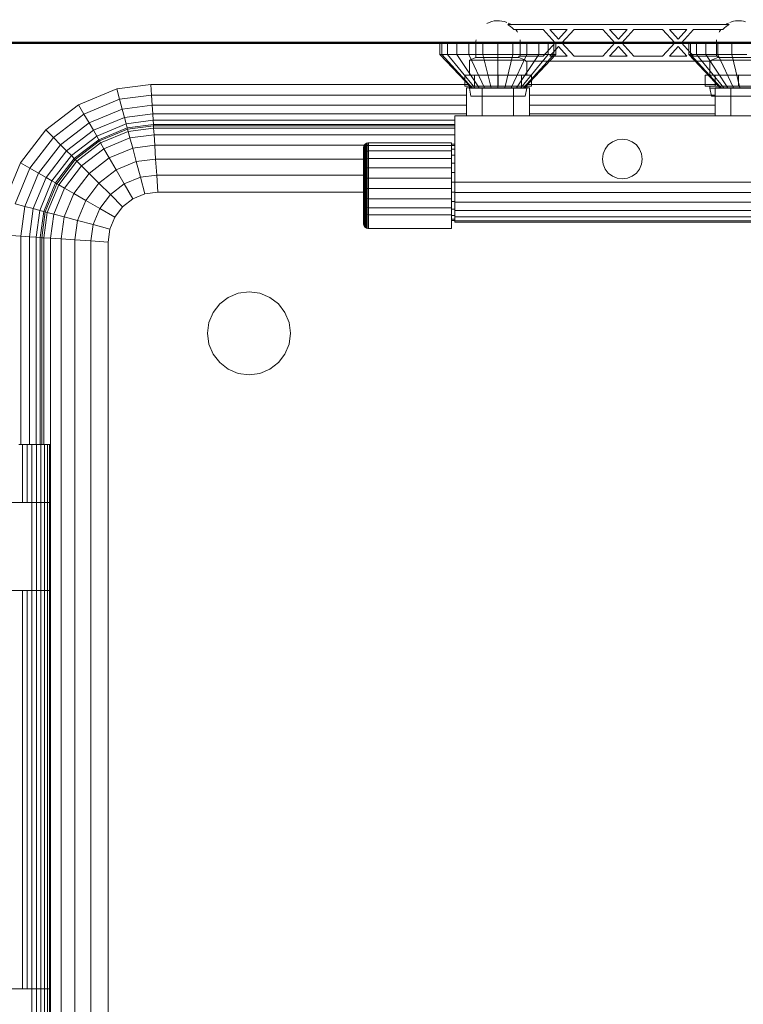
# Model space of a CAD drawing. Header units: millimetres. Extents: x 106 to 24511, y 2709 to 39091.
# Tile 29 of 87: x 10867 to 11303, y 36928 to 37522. Entities that reach past the tile are written whole.
import ezdxf

# ---------------------------------------------------------------- set-up
doc = ezdxf.new("R2010")
doc.units = ezdxf.units.MM
for name, color, linetype, lineweight in [('A-PART-____-MCUT', 2, 'Continuous', 50), ('A-PART-____-OTLN', 2, 'Continuous', 20), ('A-WALL-____-MCUT', 113, 'Continuous', 50), ('A-WALL-____-OTLN', 113, 'Continuous', 20), ('M-EQPM-____-OTLN', 50, 'Continuous', 20)]:
    doc.layers.add(name, color=color, linetype=linetype, lineweight=lineweight)

# ---------------------------------------------------------------- blocks, each defined once
blk = doc.blocks.new('Прямая форма - V line-612885-В_Этаж 03_Вентиляция')
at = {"layer": 'M-EQPM-____-OTLN', "color": 253}
for p, q in [((-160, 450), (-160, 443)), ((-158.81, 450), (-158.81, 443)), ((-155.31, 450), (-155.31, 443)), ((-149.75, 450), (-149.75, 443)), ((-142.5, 450), (-142.5, 443)), ((-134.06, 450), (-134.06, 443)), ((-125, 450), (-125, 443)), ((-115.94, 450), (-115.94, 443)), ((-107.5, 450), (-107.5, 443)), ((-100.25, 450), (-100.25, 443)), ((-94.69, 450), (-94.69, 443)), ((-91.19, 450), (-91.19, 443)), ((-90, 443), (-90, 450)), ((-10, 450), (-10, 443)), ((-8.81, 443), (-8.81, 450)), ((-5.31, 443), (-5.31, 450)), ((0.25, 443), (0.25, 450)), ((7.5, 443), (7.5, 450)), ((15.94, 443), (15.94, 450)), ((-158.81, 443), (-160, 443)), ((-160, 443), (-141, 423)), ((-155.31, 443), (-158.81, 443)), ((-158.81, 443), (-140.45, 423)), ((-149.75, 443), (-155.31, 443)), ((-155.31, 443), (-138.86, 423)), ((-142.5, 443), (-149.75, 443)), ((-149.75, 443), (-136.31, 423)), ((-134.06, 443), (-142.5, 443)), ((-142.5, 443), (-133, 423)), ((-125, 443), (-134.06, 443)), ((-134.06, 443), (-129.14, 423)), ((-115.94, 443), (-125, 443)), ((-125, 443), (-125, 423)), ((-115.94, 443), (-120.86, 423)), ((-107.5, 443), (-117, 423)), ((-107.5, 443), (-115.94, 443)), ((-100.25, 443), (-113.69, 423)), ((-94.69, 443), (-111.14, 423)), ((-91.19, 443), (-109.55, 423)), ((-109, 423), (-90, 443)), ((-100.25, 443), (-107.5, 443)), ((-94.69, 443), (-100.25, 443)), ((-91.19, 443), (-94.69, 443)), ((-90, 443), (-91.19, 443)), ((-8.81, 443), (-10, 443)), ((-10, 443), (9, 423)), ((9.55, 423), (-8.81, 443)), ((-5.31, 443), (-8.81, 443)), ((11.14, 423), (-5.31, 443)), ((0.25, 443), (-5.31, 443)), ((13.69, 423), (0.25, 443)), ((7.5, 443), (0.25, 443)), ((15.94, 443), (7.5, 443)), ((7.5, 443), (17, 423)), ((25, 443), (15.94, 443)), ((15.94, 443), (20.86, 423)), ((-377.78, 412.76), (-354.73, 422.3)), ((-354.73, 422.3), (-334.26, 425)), ((-353.04, 416), (-354.73, 422.3)), ((-334.26, 425), (-142.9, 425)), ((-333.84, 418.53), (-334.26, 425)), ((-144, 423), (-134.5, 423)), ((-144, 406), (-144, 423)), ((-134.5, 423), (-115.5, 423)), ((-134.5, 423), (-134.5, 406)), ((-106, 423), (-115.5, 423)), ((-115.5, 423), (-115.5, 406)), ((-107.1, 425), (7.1, 425)), ((-106, 406), (-106, 423)), ((6, 423), (6, 406)), ((15.5, 423), (6, 423)), ((15.5, 406), (15.5, 423)), ((34.5, 423), (15.5, 423)), ((-374.52, 407.11), (-353.04, 416)), ((-353.04, 416), (-333.84, 418.53)), ((-351.47, 410.13), (-353.04, 416)), ((-333.84, 418.53), (-144, 418.53)), ((-333.44, 412.5), (-333.84, 418.53)), ((-106, 418.53), (6, 418.53)), ((-397.57, 397.57), (-377.78, 412.76)), ((-374.52, 407.11), (-377.78, 412.76)), ((-371.48, 401.84), (-351.47, 410.13)), ((-351.47, 410.13), (-333.44, 412.5)), ((-350.12, 405.08), (-351.47, 410.13)), ((-333.44, 412.5), (-144, 412.5)), ((-333.1, 407.32), (-333.44, 412.5)), ((-106, 412.5), (6, 412.5)), ((-392.96, 392.96), (-374.52, 407.11)), ((-371.48, 401.84), (-374.52, 407.11)), ((-368.87, 397.32), (-350.12, 405.08)), ((-350.12, 405.08), (-333.1, 407.32)), ((-349.08, 401.21), (-350.12, 405.08)), ((-333.1, 407.32), (-144, 407.32)), ((-332.84, 403.35), (-333.1, 407.32)), ((-151, 406), (-151, 366)), ((51, 406), (-151, 406)), ((-106, 407.32), (6, 407.32)), ((-412.76, 377.78), (-397.57, 397.57)), ((-392.96, 392.96), (-397.57, 397.57)), ((-388.66, 388.66), (-371.48, 401.84)), ((-368.87, 397.32), (-371.48, 401.84)), ((-349.08, 401.21), (-366.86, 393.85)), ((-348.43, 398.78), (-365.6, 391.66)), ((-348.21, 397.95), (-365.17, 390.92)), ((-332.84, 403.35), (-349.08, 401.21)), ((-348.43, 398.78), (-349.08, 401.21)), ((-332.68, 400.85), (-348.43, 398.78)), ((-348.21, 397.95), (-348.43, 398.78)), ((-332.62, 400), (-348.21, 397.95)), ((-347.85, 396.62), (-348.21, 397.95)), ((-347.85, 396.62), (-332.53, 398.64)), ((-332.68, 400.85), (-332.84, 403.35)), ((-332.84, 403.35), (-151, 403.35)), ((-332.62, 400), (-332.68, 400.85)), ((-151, 400.85), (-332.68, 400.85)), ((-332.53, 398.64), (-332.62, 400)), ((-151, 400), (-332.62, 400)), ((-332.27, 394.64), (-332.53, 398.64)), ((-332.53, 398.64), (-151, 398.64)), ((-407.11, 374.52), (-392.96, 392.96)), ((-388.66, 388.66), (-392.96, 392.96)), ((-368.87, 397.32), (-384.96, 384.96)), ((-366.86, 393.85), (-382.13, 382.13)), ((-365.6, 391.66), (-380.35, 380.35)), ((-366.86, 393.85), (-368.87, 397.32)), ((-365.6, 391.66), (-366.86, 393.85)), ((-365.17, 390.92), (-365.6, 391.66)), ((-364.49, 389.73), (-347.85, 396.62)), ((-362.47, 386.24), (-346.81, 392.73)), ((-346.81, 392.73), (-347.85, 396.62)), ((-346.81, 392.73), (-332.27, 394.64)), ((-345.15, 386.53), (-346.81, 392.73)), ((-331.85, 388.28), (-332.27, 394.64)), ((-332.27, 394.64), (-151, 394.64)), ((-53.11, 391.59), (-50, 392)), ((-50, 392), (-46.89, 391.59)), ((-401.84, 371.48), (-388.66, 388.66)), ((-384.96, 384.96), (-388.66, 388.66)), ((-365.17, 390.92), (-379.74, 379.74)), ((-378.77, 378.77), (-364.49, 389.73)), ((-375.92, 375.92), (-362.47, 386.24)), ((-364.49, 389.73), (-365.17, 390.92)), ((-362.47, 386.24), (-364.49, 389.73)), ((-359.26, 380.69), (-362.47, 386.24)), ((-359.26, 380.69), (-345.15, 386.53)), ((-345.15, 386.53), (-331.85, 388.28)), ((-342.99, 378.46), (-345.15, 386.53)), ((-331.85, 388.28), (-331.31, 380)), ((-203, 388.28), (-331.85, 388.28)), ((-206, 386.79), (-205.97, 387.18)), ((-206, 386.79), (-205.97, 387.18)), ((-206, 385.32), (-206, 386.79)), ((-206, 386.79), (-206, 385.32)), ((-205.97, 387.18), (-205.77, 387.94)), ((-205.97, 387.18), (-205.77, 387.94)), ((-205.97, 385.68), (-205.97, 387.18)), ((-205.97, 387.18), (-205.97, 385.68)), ((-205.97, 385.68), (-205.77, 386.39)), ((-205.97, 385.68), (-205.77, 386.39)), ((-205.77, 387.94), (-205.38, 388.61)), ((-205.77, 387.94), (-205.38, 388.61)), ((-205.77, 386.39), (-205.77, 387.94)), ((-205.77, 387.94), (-205.77, 386.39)), ((-205.77, 386.39), (-205.38, 387.02)), ((-205.77, 386.39), (-205.38, 387.02)), ((-205.77, 383.4), (-205.77, 386.39)), ((-205.77, 386.39), (-205.77, 383.4)), ((-205.38, 388.61), (-204.83, 389.17)), ((-205.38, 388.61), (-204.83, 389.17)), ((-205.38, 387.02), (-205.38, 388.61)), ((-205.38, 388.61), (-205.38, 387.02)), ((-205.38, 387.02), (-204.83, 387.53)), ((-205.38, 387.02), (-205.38, 383.94)), ((-204.83, 389.17), (-204.15, 389.56)), ((-204.83, 389.17), (-204.15, 389.56)), ((-204.83, 387.53), (-204.83, 389.17)), ((-204.83, 389.17), (-204.83, 387.53)), ((-204.83, 387.53), (-204.15, 387.9)), ((-204.83, 387.53), (-204.83, 384.38)), ((-204.15, 389.56), (-203.39, 389.76)), ((-204.15, 389.56), (-203.39, 389.76)), ((-204.15, 387.9), (-204.15, 389.56)), ((-204.15, 389.56), (-204.15, 387.9)), ((-204.15, 387.9), (-203.39, 388.09)), ((-204.15, 387.9), (-204.15, 384.69)), ((-203.39, 389.76), (-203, 389.79)), ((-203.39, 389.76), (-203, 389.79)), ((-203.39, 388.09), (-203.39, 389.76)), ((-203.39, 389.76), (-203.39, 388.09)), ((-203.39, 388.09), (-203, 388.11)), ((-203.39, 388.09), (-203, 388.11)), ((-203.39, 388.09), (-203.39, 384.85)), ((-203, 389.79), (-153, 389.79)), ((-203, 389.79), (-203, 388.11)), ((-203, 388.11), (-153, 388.11)), ((-203, 388.11), (-203, 384.87)), ((-153, 389.79), (-153, 388.11)), ((-153, 389), (-151, 389)), ((-153, 388.22), (-151, 388.22)), ((-153, 388.11), (-153, 384.87)), ((-153, 385.92), (-151, 385.92)), ((-61.59, 383.11), (-60.39, 386)), ((-60.39, 386), (-58.49, 388.49)), ((-58.49, 388.49), (-56, 390.39)), ((-56, 390.39), (-53.11, 391.59)), ((-46.89, 391.59), (-44, 390.39)), ((-44, 390.39), (-41.51, 388.49)), ((-41.51, 388.49), (-39.61, 386)), ((-39.61, 386), (-38.41, 383.11)), ((-384.96, 384.96), (-397.32, 368.87)), ((-382.13, 382.13), (-393.85, 366.86)), ((-380.35, 380.35), (-391.66, 365.6)), ((-382.13, 382.13), (-384.96, 384.96)), ((-380.35, 380.35), (-382.13, 382.13)), ((-379.74, 379.74), (-380.35, 380.35)), ((-371.39, 371.39), (-359.26, 380.69)), ((-355.09, 373.45), (-359.26, 380.69)), ((-331.31, 380), (-342.99, 378.46)), ((-331.31, 380), (-330.68, 370.35)), ((-205.77, 380), (-331.31, 380)), ((-206, 385.32), (-205.97, 385.68)), ((-206, 385.32), (-205.97, 385.68)), ((-206, 382.49), (-206, 385.32)), ((-206, 385.32), (-206, 382.49)), ((-206, 382.49), (-205.97, 382.8)), ((-206, 382.49), (-205.97, 382.8)), ((-206, 378.5), (-206, 382.49)), ((-206, 382.49), (-206, 378.5)), ((-205.97, 382.8), (-205.97, 385.68)), ((-205.97, 385.68), (-205.97, 382.8)), ((-205.97, 382.8), (-205.77, 383.4)), ((-205.97, 382.8), (-205.77, 383.4)), ((-205.97, 378.73), (-205.97, 382.8)), ((-205.97, 382.8), (-205.97, 378.73)), ((-205.77, 383.4), (-205.38, 383.94)), ((-205.77, 383.4), (-205.77, 379.19)), ((-205.38, 383.94), (-204.83, 384.38)), ((-205.38, 383.94), (-205.38, 379.6)), ((-205.38, 379.6), (-204.83, 379.93)), ((-204.83, 384.38), (-204.15, 384.69)), ((-204.83, 384.38), (-204.83, 379.93)), ((-204.83, 379.93), (-204.15, 380.17)), ((-204.83, 379.93), (-204.83, 374.5)), ((-204.15, 384.69), (-203.39, 384.85)), ((-204.15, 384.69), (-204.15, 380.17)), ((-204.15, 380.17), (-203.39, 380.29)), ((-204.15, 380.17), (-204.15, 374.64)), ((-203.39, 384.85), (-203, 384.87)), ((-203.39, 384.85), (-203.39, 380.29)), ((-203.39, 380.29), (-203, 380.3)), ((-203.39, 380.29), (-203.39, 374.71)), ((-203, 384.87), (-153, 384.87)), ((-203, 384.87), (-203, 380.3)), ((-203, 380.3), (-153, 380.3)), ((-203, 380.3), (-203, 374.72)), ((-153, 384.87), (-153, 380.3)), ((-153, 382.26), (-151, 382.26)), ((-153, 380.3), (-153, 374.72)), ((-62, 380), (-61.59, 383.11)), ((-61.59, 376.89), (-62, 380)), ((-38.41, 383.11), (-38, 380)), ((-38, 380), (-38.41, 376.89)), ((-422.3, 354.73), (-412.76, 377.78)), ((-416, 353.04), (-407.11, 374.52)), ((-407.11, 374.52), (-412.76, 377.78)), ((-401.84, 371.48), (-407.11, 374.52)), ((-379.74, 379.74), (-390.92, 365.17)), ((-389.73, 364.49), (-378.77, 378.77)), ((-386.24, 362.47), (-375.92, 375.92)), ((-378.77, 378.77), (-379.74, 379.74)), ((-375.92, 375.92), (-378.77, 378.77)), ((-371.39, 371.39), (-375.92, 375.92)), ((-342.99, 378.46), (-355.09, 373.45)), ((-342.99, 378.46), (-340.47, 369.06)), ((-206, 378.5), (-205.97, 378.73)), ((-206, 378.5), (-205.97, 378.73)), ((-206, 373.62), (-206, 378.5)), ((-206, 378.5), (-206, 373.62)), ((-205.97, 378.73), (-205.77, 379.19)), ((-205.97, 378.73), (-205.77, 379.19)), ((-205.97, 373.77), (-205.97, 378.73)), ((-205.97, 378.73), (-205.97, 373.77)), ((-205.97, 373.77), (-205.77, 374.04)), ((-205.97, 373.77), (-205.77, 374.04)), ((-205.77, 379.19), (-205.38, 379.6)), ((-205.77, 379.19), (-205.77, 374.04)), ((-205.77, 374.04), (-205.38, 374.29)), ((-205.77, 374.04), (-205.77, 368.33)), ((-205.38, 379.6), (-205.38, 374.29)), ((-205.38, 374.29), (-204.83, 374.5)), ((-205.38, 374.29), (-205.38, 368.41)), ((-204.83, 374.5), (-204.15, 374.64)), ((-204.83, 374.5), (-204.83, 368.46)), ((-204.15, 374.64), (-203.39, 374.71)), ((-204.15, 374.64), (-204.15, 368.51)), ((-203.39, 374.71), (-203, 374.72)), ((-203.39, 374.71), (-203.39, 368.53)), ((-203, 374.72), (-153, 374.72)), ((-203, 374.72), (-203, 368.53)), ((-153, 377.5), (-151, 377.5)), ((-153, 374.72), (-153, 368.53)), ((-60.39, 374), (-61.59, 376.89)), ((-58.49, 371.51), (-60.39, 374)), ((-39.61, 374), (-41.51, 371.51)), ((-38.41, 376.89), (-39.61, 374)), ((-401.84, 371.48), (-410.13, 351.47)), ((-397.32, 368.87), (-405.08, 350.12)), ((-397.32, 368.87), (-401.84, 371.48)), ((-393.85, 366.86), (-397.32, 368.87)), ((-380.69, 359.26), (-371.39, 371.39)), ((-365.48, 365.48), (-371.39, 371.39)), ((-365.48, 365.48), (-355.09, 373.45)), ((-355.09, 373.45), (-350.22, 365.02)), ((-340.47, 369.06), (-350.22, 365.02)), ((-330.68, 370.35), (-340.47, 369.06)), ((-340.47, 369.06), (-337.76, 358.98)), ((-330.68, 370.35), (-330, 360)), ((-205.77, 370.35), (-330.68, 370.35)), ((-206, 373.62), (-205.97, 373.77)), ((-206, 373.62), (-205.97, 373.77)), ((-206, 368.21), (-206, 373.62)), ((-206, 373.62), (-206, 368.21)), ((-206, 368.21), (-205.97, 368.25)), ((-206, 368.21), (-205.97, 368.25)), ((-206, 362.64), (-206, 368.21)), ((-206, 368.21), (-206, 362.64)), ((-205.97, 368.25), (-205.97, 373.77)), ((-205.97, 373.77), (-205.97, 368.25)), ((-205.97, 368.25), (-205.77, 368.33)), ((-205.97, 368.25), (-205.77, 368.33)), ((-205.97, 362.58), (-205.97, 368.25)), ((-205.97, 368.25), (-205.97, 362.58)), ((-205.77, 368.33), (-205.38, 368.41)), ((-205.77, 368.33), (-205.77, 362.46)), ((-205.38, 368.41), (-204.83, 368.46)), ((-205.38, 368.41), (-205.38, 362.35)), ((-204.83, 368.46), (-204.15, 368.51)), ((-204.83, 368.46), (-204.83, 362.26)), ((-204.15, 368.51), (-203.39, 368.53)), ((-204.15, 368.51), (-204.15, 362.2)), ((-203.39, 368.53), (-203, 368.53)), ((-203.39, 368.53), (-203.39, 362.16)), ((-203, 368.53), (-153, 368.53)), ((-203, 368.53), (-203, 362.16)), ((-153, 371.95), (-151, 371.95)), ((-153, 368.53), (-153, 362.16)), ((-56, 369.61), (-58.49, 371.51)), ((-53.11, 368.41), (-56, 369.61)), ((-50, 368), (-53.11, 368.41)), ((-46.89, 368.41), (-50, 368)), ((-44, 369.61), (-46.89, 368.41)), ((-41.51, 371.51), (-44, 369.61)), ((-393.85, 366.86), (-401.21, 349.08)), ((-391.66, 365.6), (-398.78, 348.43)), ((-390.92, 365.17), (-397.95, 348.21)), ((-396.62, 347.85), (-389.73, 364.49)), ((-391.66, 365.6), (-393.85, 366.86)), ((-392.73, 346.81), (-386.24, 362.47)), ((-390.92, 365.17), (-391.66, 365.6)), ((-389.73, 364.49), (-390.92, 365.17)), ((-386.24, 362.47), (-389.73, 364.49)), ((-380.69, 359.26), (-386.24, 362.47)), ((-373.45, 355.09), (-365.48, 365.48)), ((-358.6, 358.6), (-365.48, 365.48)), ((-350.22, 365.02), (-358.6, 358.6)), ((-350.22, 365.02), (-345, 355.98)), ((-205.97, 362.58), (-206, 362.64)), ((-206, 362.64), (-206, 357.31)), ((-206, 357.31), (-206, 362.64)), ((-206, 362.64), (-205.97, 362.58)), ((-205.77, 362.46), (-205.97, 362.58)), ((-205.97, 362.58), (-205.97, 357.15)), ((-205.97, 357.15), (-205.97, 362.58)), ((-205.97, 362.58), (-205.77, 362.46)), ((-205.38, 362.35), (-205.77, 362.46)), ((-205.77, 362.46), (-205.77, 356.83)), ((-204.83, 362.26), (-205.38, 362.35)), ((-205.38, 362.35), (-205.38, 356.55)), ((-204.15, 362.2), (-204.83, 362.26)), ((-204.83, 362.26), (-204.83, 356.32)), ((-203.39, 362.16), (-204.15, 362.2)), ((-204.15, 362.2), (-204.15, 356.15)), ((-203, 362.16), (-203.39, 362.16)), ((-203.39, 362.16), (-203.39, 356.07)), ((-153, 362.16), (-203, 362.16)), ((-203, 362.16), (-203, 356.06)), ((-153, 366), (-151, 366)), ((-153, 362.16), (-153, 356.06)), ((-151, 366), (51, 366)), ((-151, 359.79), (-151, 366)), ((-386.53, 345.15), (-380.69, 359.26)), ((-373.45, 355.09), (-380.69, 359.26)), ((-358.6, 358.6), (-365.02, 350.22)), ((-358.6, 358.6), (-351.21, 351.21)), ((-337.76, 358.98), (-345, 355.98)), ((-337.76, 358.98), (-345, 355.98)), ((-330, 360), (-337.76, 358.98)), ((-330, 360), (-337.76, 358.98)), ((-205.77, 360), (-330, 360)), ((-205.77, 360), (-330, 360)), ((-206, 357.31), (-205.97, 357.15)), ((-206, 357.31), (-206, 352.59)), ((-206, 352.59), (-206, 357.31)), ((-206, 357.31), (-205.97, 357.15)), ((-205.97, 357.15), (-205.77, 356.83)), ((-205.97, 357.15), (-205.97, 352.34)), ((-205.97, 352.34), (-205.97, 357.15)), ((-205.97, 357.15), (-205.77, 356.83)), ((-205.77, 356.83), (-205.38, 356.55)), ((-205.77, 356.83), (-205.77, 351.85)), ((-205.38, 356.55), (-204.83, 356.32)), ((-205.38, 356.55), (-205.38, 351.41)), ((-204.83, 356.32), (-204.15, 356.15)), ((-204.83, 356.32), (-204.83, 351.06)), ((-204.15, 356.15), (-203.39, 356.07)), ((-204.15, 356.15), (-204.15, 350.8)), ((-203.39, 356.07), (-203, 356.06)), ((-203.39, 356.07), (-203.39, 350.67)), ((-203, 356.06), (-153, 356.06)), ((-203, 356.06), (-203, 350.66)), ((-153, 360.05), (-151, 360.05)), ((-153, 356.06), (-153, 350.66)), ((-151, 354), (-151, 359.79)), ((-151, 359.79), (51, 359.79)), ((-410.13, 351.47), (-416, 353.04)), ((-410.13, 351.47), (-412.5, 333.44)), ((-405.08, 350.12), (-410.13, 351.47)), ((-405.08, 350.12), (-407.32, 333.1)), ((-401.21, 349.08), (-405.08, 350.12)), ((-378.46, 342.99), (-373.45, 355.09)), ((-365.02, 350.22), (-373.45, 355.09)), ((-369.06, 340.47), (-365.02, 350.22)), ((-365.02, 350.22), (-355.98, 345)), ((-351.21, 351.21), (-355.98, 345)), ((-351.21, 351.21), (-355.98, 345)), ((-345, 355.98), (-351.21, 351.21)), ((-345, 355.98), (-351.21, 351.21)), ((-206, 352.59), (-205.97, 352.34)), ((-206, 352.59), (-206, 348.68)), ((-206, 348.68), (-206, 352.59)), ((-206, 352.59), (-205.97, 352.34)), ((-205.97, 352.34), (-205.77, 351.85)), ((-205.97, 352.34), (-205.97, 348.38)), ((-205.97, 348.38), (-205.97, 352.34)), ((-205.97, 352.34), (-205.77, 351.85)), ((-205.77, 351.85), (-205.38, 351.41)), ((-205.77, 351.85), (-205.77, 347.79)), ((-205.38, 351.41), (-204.83, 351.06)), ((-205.38, 351.41), (-205.38, 347.26)), ((-204.83, 351.06), (-204.15, 350.8)), ((-204.83, 351.06), (-204.83, 346.82)), ((-204.15, 350.8), (-203.39, 350.67)), ((-204.15, 350.8), (-204.15, 346.52)), ((-203.39, 350.67), (-203, 350.66)), ((-203.39, 350.67), (-203.39, 346.36)), ((-203, 350.66), (-153, 350.66)), ((-203, 350.66), (-203, 346.34)), ((-153, 354.5), (-151, 354.5)), ((-153, 350.66), (-153, 346.34)), ((-151, 349.03), (-151, 354)), ((51, 354), (-151, 354)), ((-401.21, 349.08), (-403.35, 332.84)), ((-398.78, 348.43), (-401.21, 349.08)), ((-398.78, 348.43), (-400.85, 332.68)), ((-397.95, 348.21), (-400, 332.62)), ((-397.95, 348.21), (-398.78, 348.43)), ((-398.64, 332.53), (-396.62, 347.85)), ((-396.62, 347.85), (-397.95, 348.21)), ((-392.73, 346.81), (-396.62, 347.85)), ((-394.64, 332.27), (-392.73, 346.81)), ((-386.53, 345.15), (-392.73, 346.81)), ((-388.28, 331.85), (-386.53, 345.15)), ((-378.46, 342.99), (-386.53, 345.15)), ((-355.98, 345), (-358.98, 337.76)), ((-355.98, 345), (-358.98, 337.76)), ((-206, 348.68), (-205.97, 348.38)), ((-206, 348.68), (-205.97, 348.38)), ((-205.97, 348.38), (-205.77, 347.79)), ((-205.97, 348.38), (-205.97, 340.69)), ((-205.77, 347.79), (-205.38, 347.26)), ((-205.77, 347.79), (-205.77, 339.93)), ((-205.38, 347.26), (-204.83, 346.82)), ((-205.38, 347.26), (-205.38, 339.25)), ((-204.83, 346.82), (-204.15, 346.52)), ((-204.83, 346.82), (-204.83, 338.7)), ((-204.15, 346.52), (-203.39, 346.36)), ((-204.15, 346.52), (-204.15, 338.31)), ((-203.39, 346.36), (-203, 346.34)), ((-203.39, 346.36), (-203.39, 338.11)), ((-203, 346.34), (-153, 346.34)), ((-203, 346.34), (-203, 338.08)), ((-153, 349.74), (-151, 349.74)), ((-153, 346.34), (-153, 338.08)), ((-153, 346.08), (-151, 346.08)), ((-151, 345.22), (-151, 349.03)), ((51, 349.03), (-151, 349.03)), ((-151, 342.82), (-151, 345.22)), ((51, 345.22), (-151, 345.22)), ((-380, 331.31), (-378.46, 342.99)), ((-369.06, 340.47), (-378.46, 342.99)), ((-370.35, 330.68), (-369.06, 340.47)), ((-358.98, 337.76), (-369.06, 340.47)), ((-205.97, 340.69), (-205.77, 339.93)), ((-205.77, 339.93), (-205.38, 339.25)), ((-205.38, 339.25), (-204.83, 338.7)), ((-204.83, 338.7), (-204.15, 338.31)), ((-204.15, 338.31), (-203.39, 338.11)), ((-153, 343.78), (-151, 343.78)), ((-153, 343), (-151, 343)), ((-151, 342), (-151, 342.82)), ((51, 342.82), (-151, 342.82)), ((51, 342), (-151, 342)), ((-412.5, 333.44), (-418.53, 333.84)), ((-407.32, 333.1), (-412.5, 333.44)), ((-412.5, 333.44), (-412.5, 208)), ((-403.35, 332.84), (-407.32, 333.1)), ((-407.32, 333.1), (-407.32, 208)), ((-400.85, 332.68), (-403.35, 332.84)), ((-403.35, 332.84), (-403.35, 208)), ((-400, 332.62), (-400.85, 332.68)), ((-400.85, 332.68), (-400.85, 208)), ((-398.64, 332.53), (-400, 332.62)), ((-400, 332.62), (-400, 208)), ((-398.64, 208), (-398.64, 332.53)), ((-394.64, 332.27), (-398.64, 332.53)), ((-358.98, 337.76), (-360, 330)), ((-358.98, 337.76), (-360, 330)), ((-203.39, 338.11), (-203, 338.08)), ((-203, 338.08), (-153, 338.08)), ((-394.64, -332.27), (-394.64, 332.27)), ((-388.28, 331.85), (-394.64, 332.27)), ((-388.28, -331.85), (-388.28, 331.85)), ((-380, 331.31), (-388.28, 331.85)), ((-380, -331.31), (-380, 331.31)), ((-370.35, 330.68), (-380, 331.31)), ((-370.35, -330.68), (-370.35, 330.68)), ((-360, 330), (-370.35, 330.68)), ((-360, -330), (-360, 330)), ((-360, 330), (-360, 0)), ((-287.5, 296.65), (-281.47, 299.15)), ((-281.47, 299.15), (-275, 300)), ((-275, 300), (-268.53, 299.15)), ((-268.53, 299.15), (-262.5, 296.65)), ((-296.65, 287.5), (-292.68, 292.68)), ((-292.68, 292.68), (-287.5, 296.65)), ((-262.5, 296.65), (-257.32, 292.68)), ((-257.32, 292.68), (-253.35, 287.5)), ((-299.15, 281.47), (-296.65, 287.5)), ((-253.35, 287.5), (-250.85, 281.47)), ((-300, 275), (-299.15, 281.47)), ((-250.85, 281.47), (-250, 275)), ((-299.15, 268.53), (-300, 275)), ((-250, 275), (-250.85, 268.53)), ((-296.65, 262.5), (-299.15, 268.53)), ((-250.85, 268.53), (-253.35, 262.5)), ((-292.68, 257.32), (-296.65, 262.5)), ((-253.35, 262.5), (-257.32, 257.32)), ((-287.5, 253.35), (-292.68, 257.32)), ((-257.32, 257.32), (-262.5, 253.35)), ((-281.47, 250.85), (-287.5, 253.35)), ((-275, 250), (-281.47, 250.85)), ((-268.53, 250.85), (-275, 250)), ((-262.5, 253.35), (-268.53, 250.85)), ((-413.78, 208), (-411.5, 208)), ((-411.5, 208), (-408.85, 208)), ((-411.5, 173), (-411.5, 208)), ((-408.85, 208), (-406, 208)), ((-408.85, 173), (-408.85, 208)), ((-406, 208), (-403.15, 208)), ((-406, 173), (-406, 208)), ((-403.15, 208), (-400.5, 208)), ((-403.15, 173), (-403.15, 208)), ((-400.5, 208), (-398.22, 208)), ((-400.5, 173), (-400.5, 208)), ((-398.22, 208), (-396.47, 208)), ((-398.22, 173), (-398.22, 208)), ((-396.47, 208), (-395.37, 208)), ((-396.47, 173), (-396.47, 208)), ((-395.37, 208), (-395, 208)), ((-395.37, 173), (-395.37, 208)), ((-395, 173), (-395, 208)), ((-450, 173), (-406, 173)), ((-403.15, 173), (-406, 173)), ((-406, 173), (-403.15, 173)), ((-406, 120), (-406, 173)), ((-400.5, 173), (-403.15, 173)), ((-403.15, 173), (-400.5, 173)), ((-403.15, 120), (-403.15, 173)), ((-398.22, 173), (-400.5, 173)), ((-400.5, 173), (-398.22, 173)), ((-400.5, 120), (-400.5, 173)), ((-396.47, 173), (-398.22, 173)), ((-398.22, 173), (-396.47, 173)), ((-398.22, 120), (-398.22, 173)), ((-395.37, 173), (-396.47, 173)), ((-396.47, 173), (-395.37, 173)), ((-396.47, 120), (-396.47, 173)), ((-395, 173), (-395.37, 173)), ((-395.37, 173), (-395, 173)), ((-395.37, 120), (-395.37, 173)), ((-395, 120), (-395, 173)), ((-406, 120), (-450, 120)), ((-411.5, -120), (-411.5, 120)), ((-408.85, -120), (-408.85, 120)), ((-406, 120), (-403.15, 120)), ((-406, -120), (-406, 120)), ((-403.15, 120), (-406, 120)), ((-403.15, 120), (-400.5, 120)), ((-403.15, -120), (-403.15, 120)), ((-400.5, 120), (-403.15, 120)), ((-400.5, 120), (-398.22, 120)), ((-400.5, -120), (-400.5, 120)), ((-398.22, 120), (-400.5, 120)), ((-398.22, 120), (-396.47, 120)), ((-398.22, -120), (-398.22, 120)), ((-396.47, 120), (-398.22, 120)), ((-396.47, 120), (-395.37, 120)), ((-396.47, -120), (-396.47, 120)), ((-395.37, 120), (-396.47, 120)), ((-395.37, 120), (-395, 120)), ((-395.37, -120), (-395.37, 120)), ((-395, 120), (-395.37, 120)), ((-395, -120), (-395, 120)), ((-360, 0), (-360, -330)), ((-450, -120), (-406, -120)), ((-403.15, -120), (-406, -120)), ((-406, -120), (-403.15, -120)), ((-406, -173), (-406, -120)), ((-400.5, -120), (-403.15, -120)), ((-403.15, -120), (-400.5, -120)), ((-403.15, -173), (-403.15, -120)), ((-398.22, -120), (-400.5, -120)), ((-400.5, -120), (-398.22, -120)), ((-400.5, -173), (-400.5, -120)), ((-396.47, -120), (-398.22, -120)), ((-398.22, -120), (-396.47, -120)), ((-398.22, -173), (-398.22, -120)), ((-395.37, -120), (-396.47, -120)), ((-396.47, -120), (-395.37, -120)), ((-396.47, -173), (-396.47, -120)), ((-395, -120), (-395.37, -120)), ((-395.37, -120), (-395, -120)), ((-395.37, -173), (-395.37, -120)), ((-395, -173), (-395, -120))]:
    blk.add_line(p, q, dxfattribs=at)
blk = doc.blocks.new('Прямая форма - FU - 054-612886-В_Этаж 03_Вентиляция')
blk.add_blockref('Прямая форма - V line-612885-В_Этаж 03_Вентиляция', (0, 0))
blk = doc.blocks.new('Прямая форма - Masonry Block - Structural-613614-В_Этаж 03_Вентиляция')
at = {"layer": 'A-WALL-____-MCUT', "color": 9}
blk.add_line((4080, 400), (3475, 400), dxfattribs=at)
blk = doc.blocks.new('Прямая форма - SW - 004-613616-В_Этаж 03_Вентиляция')
blk.add_blockref('Прямая форма - Masonry Block - Structural-613614-В_Этаж 03_Вентиляция', (0, 0))
blk = doc.blocks.new('Family - Masonry Block - Structural-613622-В_Этаж 03_Вентиляция')
at = {"layer": 'A-PART-____-MCUT', "color": 9}
blk.add_line((4080, 400), (3475, 400), dxfattribs=at)
blk = doc.blocks.new('V line_ifc_RVT-1-В_Этаж 03_Вентиляция')
at = {"layer": 'A-PART-____-OTLN', "color": 253, "lineweight": 20, "rotation": 180}
blk.add_blockref('Family - Masonry Block - Structural-613622-В_Этаж 03_Вентиляция', (31503.24, 37907.63), dxfattribs=at)
at = {"layer": 'A-WALL-____-OTLN', "color": 253, "lineweight": 20, "rotation": 180}
blk.add_blockref('Прямая форма - SW - 004-613616-В_Этаж 03_Вентиляция', (31503.24, 37907.63), dxfattribs=at)
at = {"layer": 'M-EQPM-____-OTLN', "color": 253, "lineweight": 20}
blk.add_blockref('Прямая форма - FU - 054-612886-В_Этаж 03_Вентиляция', (27873.24, 37057.63), dxfattribs=at)
blk = doc.blocks.new('VTp_724_0 Водорозетка двойная - VTp_724_0-1560065-В_Этаж 03_Вентиляция')
at = {"layer": 'M-EQPM-____-OTLN'}
for p, q in [((66.71, 11), (-66.71, 11)), ((-62.98, 8), (-45.3, 8)), ((-45.3, 8), (-38.02, 0)), ((-36, 2.23), (-41.25, 8)), ((-41.25, 8), (-30.75, 8)), ((-30.75, 8), (-36, 2.23)), ((-33.98, 0), (-26.7, 8)), ((-26.7, 8), (-9.3, 8)), ((-9.3, 8), (-2.02, 0)), ((0, 2.23), (-5.25, 8)), ((-5.25, 8), (5.25, 8)), ((5.25, 8), (0, 2.23)), ((2.02, 0), (9.3, 8)), ((9.3, 8), (26.7, 8)), ((26.7, 8), (33.98, 0)), ((36, 2.23), (30.75, 8)), ((30.75, 8), (41.25, 8)), ((41.25, 8), (36, 2.23)), ((38.02, 0), (45.3, 8)), ((45.3, 8), (62.98, 8)), ((-85.9, 0), (-85.9, -8.8)), ((-59.1, -8), (-59.1, 0)), ((-38.02, 0), (-45.3, -8)), ((-26.7, -8), (-33.98, 0)), ((-2.02, 0), (-9.3, -8)), ((9.3, -8), (2.02, 0)), ((33.98, 0), (26.7, -8)), ((45.3, -8), (38.02, 0)), ((59.1, 0), (59.1, -8)), ((85.9, -8.8), (85.9, 0)), ((-41.25, -8), (-36, -2.23)), ((-36, -2.23), (-30.75, -8)), ((-5.25, -8), (0, -2.23)), ((0, -2.23), (5.25, -8)), ((30.75, -8), (36, -2.23)), ((36, -2.23), (41.25, -8)), ((-85.9, -8.8), (-89.75, -10.4)), ((-89.75, -10.4), (-89.75, -19.4)), ((-89.75, -10.4), (-55.99, -10.4)), ((-85.9, -8.8), (-60.07, -8.8)), ((-45.3, -8), (-60.07, -8)), ((-60.07, -8), (-60.07, -8.8)), ((-55.99, -10.4), (-55.99, -11)), ((-55.99, -11), (55.99, -11)), ((-55.25, -19.4), (-55.25, -11)), ((-30.75, -8), (-41.25, -8)), ((-9.3, -8), (-26.7, -8)), ((5.25, -8), (-5.25, -8)), ((26.7, -8), (9.3, -8)), ((41.25, -8), (30.75, -8)), ((60.07, -8), (45.3, -8)), ((55.25, -11), (55.25, -19.4)), ((55.99, -10.4), (89.75, -10.4)), ((55.99, -11), (55.99, -10.4)), ((60.07, -8.8), (60.07, -8)), ((60.07, -8.8), (85.9, -8.8)), ((89.75, -10.4), (85.9, -8.8)), ((89.75, -19.4), (89.75, -10.4)), ((-92.58, -19.4), (-86.7, -19.4)), ((-92.58, -26.1), (-92.58, -19.4)), ((-86.7, -19.4), (-72.5, -19.4)), ((-86.7, -26.1), (-86.7, -19.4)), ((-72.5, -19.4), (-58.3, -19.4)), ((-72.5, -26.1), (-72.5, -19.4)), ((-58.3, -19.4), (-52.42, -19.4)), ((-58.3, -19.4), (-58.3, -26.1)), ((-52.42, -26.1), (-52.42, -19.4)), ((52.42, -19.4), (58.3, -19.4)), ((52.42, -26.1), (52.42, -19.4)), ((58.3, -19.4), (72.5, -19.4)), ((58.3, -26.1), (58.3, -19.4)), ((72.5, -19.4), (86.7, -19.4)), ((72.5, -26.1), (72.5, -19.4)), ((86.7, -19.4), (92.58, -19.4)), ((86.7, -19.4), (86.7, -26.1)), ((92.58, -26.1), (92.58, -19.4)), ((-86.7, -26.1), (-92.58, -26.1)), ((-89.75, -26.1), (-89.75, -27.2)), ((-89.75, -27.2), (-88.85, -32)), ((-89.75, -27.2), (-55.25, -27.2)), ((-72.5, -26.1), (-86.7, -26.1)), ((-58.3, -26.1), (-72.5, -26.1)), ((-52.42, -26.1), (-58.3, -26.1)), ((-56.15, -32), (-55.25, -27.2)), ((-55.25, -27.2), (-55.25, -26.1)), ((58.3, -26.1), (52.42, -26.1)), ((55.25, -26.1), (55.25, -27.2)), ((55.25, -27.2), (56.15, -32)), ((55.25, -27.2), (89.75, -27.2)), ((72.5, -26.1), (58.3, -26.1)), ((86.7, -26.1), (72.5, -26.1)), ((92.58, -26.1), (86.7, -26.1)), ((88.85, -32), (89.75, -27.2)), ((89.75, -27.2), (89.75, -26.1)), ((-88.85, -32), (-56.15, -32)), ((56.15, -32), (88.85, -32))]:
    blk.add_line(p, q, dxfattribs=at)
for centre, radius, start, end in [((-72.5, 0), 13.4, 66.35114, 120), ((-72.5, 0), 13.4, 53.69347, 63.10636), ((72.5, 0), 13.4, 116.89364, 126.30653), ((72.5, 0), 13.4, 71.89097, 113.64886), ((-72.5, 0), 13.4, 32.67419, 37.02644), ((-72.5, 0), 13.4, 31.22231, 36.91825), ((-72.5, 0), 13.4, 29.20907, 36.65641), ((72.5, 0), 13.4, 143.34359, 150.79093), ((72.5, 0), 13.4, 143.08175, 148.77769), ((72.5, 0), 13.4, 142.97356, 147.32581), ((-72.5, 0), 13.4, 171.7848, 180), ((-72.5, 0), 13.4, 360, 8.16795), ((-72.5, 0), 13.4, 0, 7.43914), ((72.5, 0), 13.4, 171.83205, 180), ((72.5, 0), 13.4, 172.56086, 180), ((72.5, 0), 13.4, 0, 8.2152), ((-212.07, -402.15), 421.7, 68.27635, 68.87145), ((212.07, -402.15), 421.7, 111.12855, 111.72365)]:
    blk.add_arc(centre, radius, start, end, dxfattribs=at)
for points in [[(-66.71, 11), (-65.99, 10.62), (-64.66, 9.75), (-63.51, 8.62), (-62.98, 8)], [(62.98, 8), (63.51, 8.62), (64.66, 9.75), (65.99, 10.62), (66.71, 11)]]:
    blk.add_open_spline(points, degree=3, dxfattribs=at)

msp = doc.modelspace()

# ---------------------------------------------------------------- block references
at = {"lineweight": 9}
msp.add_blockref('V line_ifc_RVT-1-В_Этаж 03_Вентиляция', (-16592.68, 0), dxfattribs=at)
at = {"layer": 'M-EQPM-____-OTLN'}
msp.add_blockref('VTp_724_0 Водорозетка двойная - VTp_724_0-1560065-В_Этаж 03_Вентиляция', (11228.16, 37507.63), dxfattribs=at)

doc.saveas('drawing.dxf')
